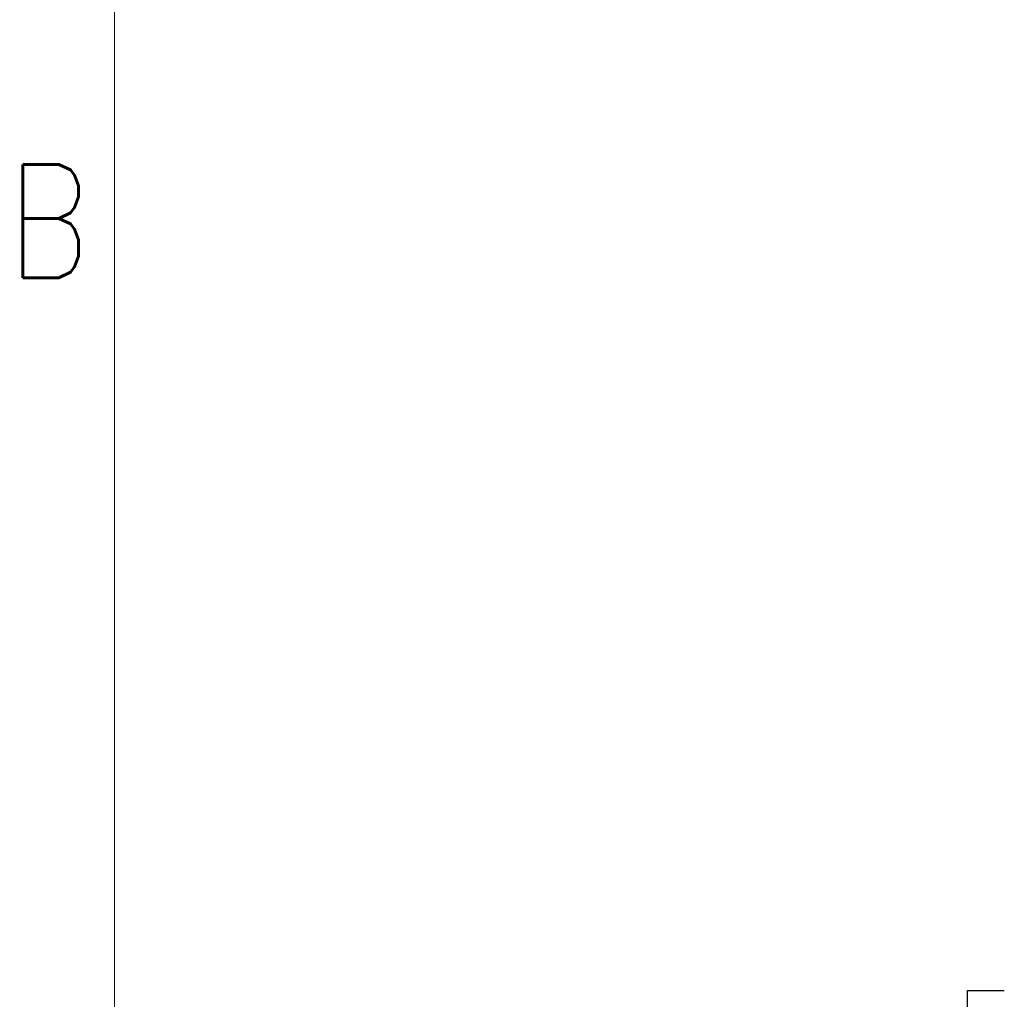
# Model space of a CAD drawing. Header units: inches. Extents: x 0 to 20790, y -12 to 14700.
# Tile 94 of 256: x 73 to 1137, y 10860 to 11920. Entities that reach past the tile are written whole.
import ezdxf

# ---------------------------------------------------------------- set-up
doc = ezdxf.new("R2010")
doc.units = ezdxf.units.IN
for name, color, linetype, true_color in [('1', 7, 'Continuous', 0xffffff), ('210', 7, 'Continuous', 0xffffff), ('254', 7, 'Continuous', 0xffffff)]:
    doc.layers.add(name, color=color, linetype=linetype, true_color=true_color)
doc.styles.add('latin_extended', font='simplex.shx')
doc.dimstyles.get("Standard").update_dxf_attribs({"dimtxt": 0.18, "dimasz": 0.18, "dimexe": 0.18, "dimexo": 0.0625, "dimgap": 0.09, "dimtad": 0, "dimtih": 1, "dimtoh": 1, "dimdec": 4, "dimzin": 0, "dimdsep": 46, "dimtxsty": 'Standard', "dimcen": 0.09, "dimadec": 0, "dimazin": 0, "dimtfac": 1, "dimtdec": 4, "dimtofl": 0, "dimtmove": 0, "dimatfit": 3, "dimfxl": 1, "dimtolj": 1, "dimtzin": 0, "dimarcsym": 0})

# ---------------------------------------------------------------- blocks, each defined once
blk = doc.blocks.new('_U4')
at = {"layer": '254', "color": 3, "linetype": 'Continuous', "lineweight": 13, "transparency": 16777216}
for p, q in [((7390.6, 11881.9), (7390.6, 8755.9)), ((703.1, 10033.9), (703.1, 8755.9)), ((825.6, 8790.9), (7268.1, 8790.9))]:
    blk.add_line(p, q, dxfattribs=at)
at = {"layer": '254', "color": 3, "transparency": 16777216}
for points in [[(825.6, 8811.4), (825.6, 8770.5), (703.1, 8790.9)], [(7268.1, 8770.5), (7268.1, 8811.4), (7390.6, 8790.9)]]:
    blk.add_solid(points, dxfattribs=at)
at = {"layer": 'Defpoints', "color": 0, "transparency": 16777216}
for p in [(7390.6, 11916.9), (703.1, 10068.9), (7390.6, 8790.9)]:
    blk.add_point(p, dxfattribs=at)
at = {"layer": '254', "color": 2, "lineweight": 13, "transparency": 16777216, "insert": (3831.1, 8974.7), "char_height": 122.5, "attachment_point": 1, "style": 'latin_extended'}
blk.add_mtext('\\A1;6687', dxfattribs=at)

msp = doc.modelspace()

# ---------------------------------------------------------------- linework, layer by layer
at = {"layer": '1', "color": 2, "linetype": 'Continuous', "lineweight": 25}
for p, q in [((1097.134, 10837.441), (1097.134, 10869.942)), ((1097.134, 10869.942), (1136.913, 10869.942))]:
    msp.add_line(p, q, dxfattribs=at)
at = {"layer": '210', "color": 7, "linetype": 'Continuous', "lineweight": 18}
msp.add_line((175, 175), (175, 14525), dxfattribs=at)

# ---------------------------------------------------------------- texts
at = {"layer": '210', "color": 211, "linetype": 'Continuous', "lineweight": 18, "insert": (58.721, 11640.689), "char_height": 122.5, "attachment_point": 7, "line_spacing_factor": 0.963855, "style": 'latin_extended'}
msp.add_mtext('\\W0.8203;B', dxfattribs=at)

# ---------------------------------------------------------------- dimensions: what is measured, and where the dimension line sits
at = {"layer": '254', "color": 2, "linetype": 'Continuous', "lineweight": 13}
dim = msp.add_linear_dim(base=(7390.6338, 8790.9416), p1=(703.1339, 10068.9416), p2=(7390.6338, 11916.8821), dimstyle='Standard', override={"dimscale": 35, "dimtxt": 3.5, "dimasz": 3.5, "dimexe": 1, "dimexo": 1, "dimgap": 1.75, "dimtad": 1, "dimtih": 1, "dimtoh": 0, "dimdec": 0, "dimlfac": 1, "dimzin": 8, "dimdsep": 46, "dimlunit": 2, "dimtxsty": 'latin_extended', "dimsah": 1, "dimse1": 0, "dimse2": 0, "dimsd1": 0, "dimsd2": 0, "dimclrd": 3, "dimclre": 3, "dimclrt": 2, "dimtol": 0, "dimtm": -0.1, "dimtfac": 0.714286, "dimtdec": 3, "dimtofl": 1, "dimtmove": 0, "dimtzin": 8, "dimlwd": 13, "dimlwe": 13}, dxfattribs=at)
dim.commit()
dim.dimension.update_dxf_attribs({"geometry": '_U4', "text_midpoint": (4046.8839, 8790.9416), "dimtype": 160})

doc.saveas('drawing.dxf')
